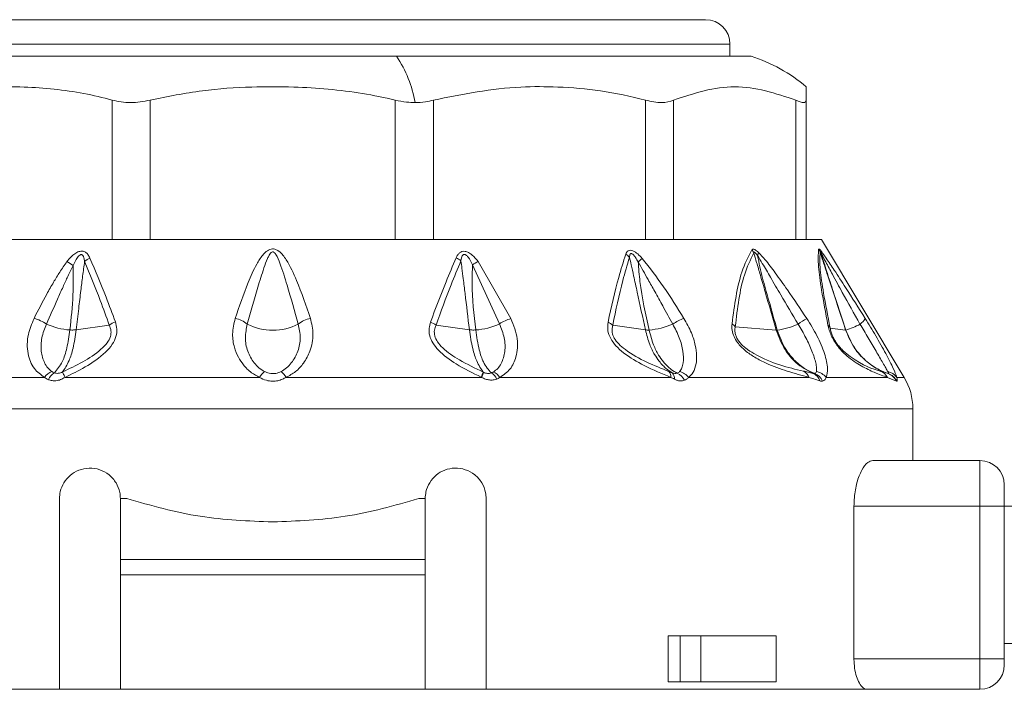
# Model space of a CAD drawing. Header units: millimetres. Extents: x -447 to 1924, y -61 to 422.
# Tile 51 of 57: x 1363 to 1396, y 158 to 180. Entities that reach past the tile are written whole.
import ezdxf

# ---------------------------------------------------------------- set-up
doc = ezdxf.new("R2010")
doc.units = ezdxf.units.MM

# ---------------------------------------------------------------- blocks, each defined once
blk = doc.blocks.new('Drawing View6')
at = {"color": 7, "linetype": 'Continuous', "lineweight": 18}
for p, q in [((-198.51, 1.2), (-170.11, 1.2)), ((-199.31, 0.4), (-169.31, 0.4)), ((-169.31, 0), (-169.31, 0.4)), ((-200, 0), (-180.249, 0)), ((-180.249, 0), (-168.62, 0)), ((-166.81, -0.996), (-166.81, -1.435)), ((-189.579, -6), (-189.579, -1.435)), ((-188.329, -6), (-188.329, -1.435)), ((-180.291, -6), (-180.291, -1.435)), ((-179.041, -6), (-179.041, -1.435)), ((-172.079, -6), (-172.079, -1.435)), ((-171.164, -6), (-171.164, -1.435)), ((-167.145, -6), (-167.145, -1.435)), ((-166.81, -6), (-166.81, -1.435)), ((-196.745, -6), (-189.363, -6)), ((-188.572, -6), (-189.363, -6)), ((-188.572, -6), (-180.048, -6)), ((-179.257, -6), (-180.048, -6)), ((-179.257, -6), (-171.875, -6)), ((-171.296, -6), (-171.875, -6)), ((-171.296, -6), (-167.034, -6)), ((-166.822, -6), (-167.034, -6)), ((-166.81, -6), (-166.31, -6)), ((-166.31, -6), (-163.595, -10.525)), ((-177.573, -6.728), (-176.497, -8.598)), ((-177.757, -6.839), (-176.869, -8.77)), ((-190.759, -8.964), (-189.676, -8.812)), ((-177.861, -8.964), (-178.955, -8.811)), ((-172.086, -8.969), (-173.157, -8.818)), ((-167.794, -8.974), (-169.137, -8.866)), ((-165.517, -8.975), (-166.023, -8.907)), ((-197.369, -10.525), (-191.804, -10.525)), ((-183.873, -10.525), (-177.456, -10.525)), ((-176.858, -10.525), (-171.251, -10.525)), ((-170.663, -10.525), (-166.717, -10.525)), ((-166.156, -10.525), (-164.144, -10.525)), ((-163.851, -10.647), (-164.144, -10.525)), ((-163.838, -10.525), (-163.595, -10.525)), ((-163.31, -11.554), (-205.31, -11.554)), ((-163.31, -13.25), (-163.31, -11.554)), ((-161.11, -13.25), (-164.62, -13.25)), ((-161.11, -13.25), (-161.11, -14.75)), ((-160.31, -14.05), (-160.31, -14.75)), ((-191.31, -20.75), (-191.31, -14.5)), ((-189.31, -16.5), (-189.31, -14.5)), ((-189.31, -14.5), (-189.101, -14.5)), ((-179.518, -14.5), (-179.31, -14.5)), ((-179.31, -14.5), (-179.31, -16.5)), ((-177.31, -14.5), (-177.31, -20.75)), ((-165.243, -14.75), (-165.243, -19.75)), ((-161.11, -14.75), (-165.243, -14.75)), ((-160.31, -14.75), (-161.11, -14.75)), ((-161.11, -14.75), (-161.11, -19.75)), ((-8.31, -14.75), (-160.31, -14.75)), ((-160.31, -14.75), (-160.31, -19.75)), ((-179.31, -16.5), (-189.31, -16.5)), ((-189.31, -17), (-189.31, -16.5)), ((-179.31, -17), (-179.31, -16.5)), ((-179.31, -17), (-189.31, -17)), ((-189.31, -17), (-189.31, -20.75)), ((-179.31, -20.75), (-179.31, -17)), ((-171.334, -19), (-171.334, -20.5)), ((-170.941, -19), (-171.334, -19)), ((-170.941, -20.5), (-170.941, -19)), ((-170.941, -19), (-170.268, -19)), ((-170.268, -20.5), (-170.268, -19)), ((-167.799, -19), (-170.268, -19)), ((-167.799, -19), (-167.799, -20.5)), ((-8.31, -19.25), (-160.31, -19.25)), ((-161.11, -19.75), (-165.243, -19.75)), ((-161.11, -19.75), (-161.11, -20.75)), ((-160.31, -19.75), (-161.11, -19.75)), ((-160.31, -19.95), (-160.31, -19.75)), ((-170.941, -20.5), (-171.334, -20.5)), ((-170.268, -20.5), (-170.941, -20.5)), ((-167.799, -20.5), (-170.268, -20.5)), ((-203.808, -20.75), (-191.31, -20.75)), ((-189.31, -20.75), (-191.31, -20.75)), ((-189.31, -20.75), (-179.31, -20.75)), ((-177.31, -20.75), (-179.31, -20.75)), ((-177.31, -20.75), (-164.812, -20.75)), ((-161.11, -20.75), (-164.812, -20.75))]:
    blk.add_line(p, q, dxfattribs=at)
at = {"color": 7, "linetype": 'Continuous', "lineweight": 18, "flags": 128}
blk.add_lwpolyline([(-191.125, -10.525), (-190.352, -10.525), (-189.57, -10.525), (-188.779, -10.525), (-187.981, -10.525), (-187.178, -10.525), (-186.37, -10.525), (-185.559, -10.525), (-184.746, -10.525)], dxfattribs=at)
at = {"color": 7, "linetype": 'Continuous', "lineweight": 18}
for centre, radius, start, end in [((-170.11, 0.4), 0.8, 0, 90), ((-183.458, -2.16), 3.868, 9.576, 33.9463), ((-170.147, -4.918), 5.15, 49.5824, 72.7451), ((-168.999, -6.675), 0.526, 26.2508, 39.2826), ((-168.76, -6.378), 0.386, 336.0125, 352.4908), ((-166.815, -6.586), 0.49, 19.7109, 32.7374), ((-166.64, -6.493), 0.324, 5.3451, 24.157), ((-191.767, -8.107), 1.547, 54.1818, 62.9072), ((-189.979, -7.332), 0.791, 114.7837, 129.6376), ((-178.593, -7.252), 0.712, 50.314, 65.1501), ((-176.951, -7.962), 1.383, 116.761, 125.6661), ((-173.036, -6.967), 0.57, 41.2449, 57.5029), ((-161.227, -19.402), 16.834, 130.6238, 131.2337), ((-192.47, -9.838), 1.29, 55.3117, 75.3484), ((-189.19, -9.466), 0.815, 110.5166, 126.6125), ((-185.722, -9.485), 0.913, 50.851, 78.7073), ((-182.898, -9.485), 0.913, 101.2927, 129.149), ((-179.392, -9.399), 0.733, 53.3703, 69.4581), ((-176.207, -9.718), 1.156, 104.4895, 124.9247), ((-173.553, -9.233), 0.573, 46.304, 64.973), ((-170.179, -10.31), 1.837, 110.463, 123.3954), ((-151.741, -31.819), 27.68, 122.9418, 123.6483), ((-165.255, -8.421), 0.414, 300.5566, 335.9135), ((-190.826, -6.79), 2.185, 245.4117, 266.2911), ((-184.31, -7.16), 1.82, 242.6733, 297.3267), ((-177.792, -6.797), 2.178, 273.6863, 295.0719), ((-172.157, -6.579), 2.401, 274.6668, 293.7561), ((-169.493, -9.136), 0.446, 37.1852, 56.0318), ((-167.771, -8.642), 0.332, 265.9431, 271.6453), ((-167.995, -6.888), 2.099, 276.3884, 295.8815), ((-166.298, -9.036), 0.304, 24.9283, 48.5641), ((-165.513, -8.939), 0.0357, 263.7523, 272.6346), ((-166.018, -7.13), 1.913, 285.3802, 300.5957), ((-191.363, -10.842), 0.543, 110.8768, 144.3208), ((-184.235, -10.802), 0.582, 126.5982, 151.6208), ((-184.385, -10.802), 0.582, 28.3791, 53.4018), ((-171.484, -10.492), 0.235, 351.8615, 43.2923), ((-171.106, -10.891), 0.575, 39.5788, 75.5839), ((-167.069, -10.652), 0.374, 19.8732, 63.5408), ((-166.585, -10.879), 0.556, 39.5362, 78.3552), ((-164.551, -10.748), 0.464, 28.6802, 68.1868), ((-164.223, -10.796), 0.47, 35.1923, 79.0329), ((-191.197, -10.817), 0.521, 122.0688, 155.3334), ((-178.864, -9.859), 1.539, 334.6618, 341.3124), ((-178.506, -10.057), 1.149, 335.9647, 344.8865), ((-177.377, -10.776), 0.461, 25.3523, 58.9903), ((-177.255, -10.792), 0.478, 33.9668, 67.8038), ((-171.382, -10.549), 0.248, 352.1906, 45.9788), ((-171.251, -10.849), 0.506, 26.7165, 65.7489), ((-166.738, -10.762), 0.399, 17.9841, 66.0586), ((-166.712, -10.855), 0.489, 25.4801, 68.508), ((-164.285, -10.856), 0.482, 25.7404, 70.6374), ((-164.281, -10.875), 0.5, 26.9031, 70.898), ((-165.31, -11.554), 2, 0, 30.9638), ((-161.11, -14.05), 0.8, 0, 90), ((-161.11, -19.95), 0.8, 270, 0)]:
    blk.add_arc(centre, radius, start, end, dxfattribs=at)
for points, knots in [([(-189.579, -1.435), (-189.889, -1.357), (-190.518, -1.2), (-191.484, -1.068), (-192.535, -0.991), (-193.73, -0.994), (-195.098, -1.098), (-196.049, -1.32), (-196.541, -1.435)], [0, 0, 0, 0, 0.135419, 0.274991, 0.415244, 0.585607, 0.785782, 1, 1, 1, 1]), ([(-180.291, -1.435), (-180.648, -1.357), (-181.374, -1.2), (-182.49, -1.068), (-183.704, -0.991), (-185.084, -0.994), (-186.663, -1.098), (-187.761, -1.32), (-188.329, -1.435)], [0, 0, 0, 0, 0.135414, 0.274984, 0.415234, 0.58558, 0.78576, 1, 1, 1, 1]), ([(-172.079, -1.435), (-172.57, -1.32), (-173.521, -1.098), (-174.893, -0.996), (-176.734, -0.978), (-178.086, -1.246), (-179.041, -1.435)], [0, 0, 0, 0, 0.21393, 0.414834, 0.587057, 1, 1, 1, 1]), ([(-167.145, -1.435), (-167.815, -1.215), (-169.155, -0.777), (-170.495, -1.215), (-171.164, -1.435)], [0, 0, 0, 0, 0.500234, 1, 1, 1, 1]), ([(-180.291, -1.435), (-180.167, -1.461), (-179.95, -1.507), (-179.735, -1.514), (-179.644, -1.517)], [0, 0, 0, 0, 0.5738678, 1, 1, 1, 1]), ([(-179.644, -1.517), (-179.528, -1.512), (-179.317, -1.504), (-179.127, -1.456), (-179.041, -1.435)], [0, 0, 0, 0, 0.54545, 1, 1, 1, 1]), ([(-191.062, -6.73), (-191.02, -6.678), (-190.944, -6.584), (-190.813, -6.468), (-190.682, -6.396), (-190.554, -6.378), (-190.448, -6.418), (-190.367, -6.501), (-190.331, -6.574), (-190.311, -6.613)], [0, 0, 0, 0, 0.1952, 0.351587, 0.494569, 0.605688, 0.718068, 0.846595, 1, 1, 1, 1]), ([(-183.077, -8.59), (-183.219, -8.174), (-183.443, -7.519), (-183.781, -6.781), (-184.028, -6.44), (-184.189, -6.336), (-184.279, -6.31), (-184.402, -6.317), (-184.529, -6.395), (-184.687, -6.563), (-184.896, -6.902), (-185.203, -7.593), (-185.409, -8.196), (-185.543, -8.59)], [0, 0, 0, 0, 0.25126, 0.396042, 0.462455, 0.47993, 0.495701, 0.509284, 0.540179, 0.56984, 0.63555, 0.761953, 1, 1, 1, 1]), ([(-183.474, -8.777), (-183.593, -8.352), (-183.779, -7.688), (-184.02, -6.925), (-184.154, -6.568), (-184.237, -6.453), (-184.266, -6.426), (-184.291, -6.415), (-184.312, -6.411), (-184.35, -6.42), (-184.391, -6.461), (-184.437, -6.532), (-184.514, -6.692), (-184.64, -7.043), (-184.861, -7.763), (-185.033, -8.375), (-185.146, -8.777)], [0, 0, 0, 0, 0.2643505, 0.412633, 0.4746961, 0.4850701, 0.4933102, 0.4966759, 0.4996534, 0.5050934, 0.5165262, 0.5306861, 0.5543543, 0.6190612, 0.7494353, 1, 1, 1, 1]), ([(-178.294, -6.606), (-178.278, -6.574), (-178.249, -6.514), (-178.186, -6.442), (-178.106, -6.394), (-177.999, -6.387), (-177.879, -6.43), (-177.724, -6.541), (-177.634, -6.653), (-177.573, -6.728)], [0, 0, 0, 0, 0.130793, 0.239578, 0.342332, 0.447729, 0.567765, 0.709784, 1, 1, 1, 1]), ([(-172.73, -6.487), (-172.711, -6.443), (-172.681, -6.376), (-172.586, -6.348), (-172.47, -6.376), (-172.329, -6.476), (-172.235, -6.575), (-172.188, -6.625)], [0, 0, 0, 0, 0.2451358, 0.373462, 0.502514, 0.7465812, 1, 1, 1, 1]), ([(-169.244, -8.766), (-169.162, -8.158), (-169.034, -7.201), (-168.71, -6.572), (-168.592, -6.342)], [0, 0, 0, 0, 0.635166, 1, 1, 1, 1]), ([(-169.137, -8.866), (-169.064, -8.259), (-168.95, -7.305), (-168.64, -6.673), (-168.527, -6.443)], [0, 0, 0, 0, 0.636507, 1, 1, 1, 1]), ([(-168.592, -6.342), (-168.582, -6.332), (-168.56, -6.312), (-168.502, -6.33), (-168.44, -6.371), (-168.399, -6.408), (-168.378, -6.428)], [0, 0, 0, 0, 0.256292, 0.521443, 0.747401, 1, 1, 1, 1]), ([(-168.527, -6.443), (-168.526, -6.438), (-168.524, -6.428), (-168.516, -6.42), (-168.504, -6.421), (-168.482, -6.435), (-168.448, -6.474), (-168.423, -6.512), (-168.408, -6.534)], [0, 0, 0, 0, 0.1065218, 0.2012233, 0.2949732, 0.3967094, 0.6528189, 1, 1, 1, 1]), ([(-167.794, -8.974), (-167.914, -8.557), (-168.087, -7.958), (-168.301, -7.218), (-168.425, -6.791), (-168.497, -6.547), (-168.527, -6.443)], [0, 0, 0, 0, 0.493755, 0.710629, 0.87637, 1, 1, 1, 1]), ([(-168.378, -6.428), (-168.304, -6.506), (-168.111, -6.713), (-167.797, -7.136), (-167.34, -7.775), (-167.003, -8.277), (-166.793, -8.59)], [0, 0, 0, 0, 0.125054, 0.329105, 0.583177, 1, 1, 1, 1]), ([(-166.097, -8.808), (-166.171, -8.414), (-166.304, -7.708), (-166.432, -6.802), (-166.413, -6.49), (-166.403, -6.321)], [0, 0, 0, 0, 0.366467, 0.656613, 1, 1, 1, 1]), ([(-166.403, -6.321), (-166.401, -6.318), (-166.398, -6.313), (-166.382, -6.32), (-166.359, -6.344), (-166.344, -6.36)], [0, 0, 0, 0, 0.222827, 0.488483, 1, 1, 1, 1]), ([(-166.023, -8.907), (-166.1, -8.514), (-166.238, -7.81), (-166.375, -6.904), (-166.361, -6.59), (-166.353, -6.42)], [0, 0, 0, 0, 0.368099, 0.658336, 1, 1, 1, 1]), ([(-166.353, -6.42), (-166.353, -6.418), (-166.353, -6.415), (-166.35, -6.414), (-166.344, -6.421), (-166.332, -6.437), (-166.323, -6.453), (-166.317, -6.462)], [0, 0, 0, 0, 0.1325739, 0.2714668, 0.4378351, 0.6868285, 1, 1, 1, 1]), ([(-165.517, -8.975), (-165.657, -8.546), (-165.854, -7.943), (-166.101, -7.189), (-166.24, -6.766), (-166.321, -6.518), (-166.353, -6.42)], [0, 0, 0, 0, 0.5028076, 0.7085926, 0.8855603, 1, 1, 1, 1]), ([(-166.344, -6.36), (-166.316, -6.394), (-166.256, -6.47), (-166.101, -6.69), (-165.853, -7.061), (-165.426, -7.72), (-165.09, -8.253), (-164.877, -8.59)], [0, 0, 0, 0, 0.063949, 0.139633, 0.317237, 0.568463, 1, 1, 1, 1]), ([(-192.143, -8.59), (-192.006, -8.324), (-191.801, -7.926), (-191.515, -7.423), (-191.301, -7.065), (-191.143, -6.844), (-191.062, -6.73)], [0, 0, 0, 0, 0.420929, 0.628617, 0.808166, 1, 1, 1, 1]), ([(-190.861, -6.853), (-190.821, -6.764), (-190.77, -6.652), (-190.677, -6.539), (-190.629, -6.504), (-190.593, -6.498), (-190.572, -6.502), (-190.554, -6.513), (-190.526, -6.544), (-190.501, -6.616), (-190.49, -6.683), (-190.484, -6.722)], [0, 0, 0, 0, 0.388853, 0.491139, 0.578102, 0.60706, 0.635628, 0.665912, 0.700316, 0.824763, 1, 1, 1, 1]), ([(-190.484, -6.722), (-190.506, -6.883), (-190.549, -7.203), (-190.612, -7.717), (-190.682, -8.303), (-190.732, -8.731), (-190.759, -8.964)], [0, 0, 0, 0, 0.21465, 0.427263, 0.688154, 1, 1, 1, 1]), ([(-190.484, -6.722), (-190.309, -7.148), (-190.026, -7.834), (-189.772, -8.543), (-189.676, -8.812)], [0, 0, 0, 0, 0.619883, 1, 1, 1, 1]), ([(-190.311, -6.613), (-190.13, -7.039), (-189.838, -7.724), (-189.575, -8.434), (-189.475, -8.703)], [0, 0, 0, 0, 0.620107, 1, 1, 1, 1]), ([(-179.135, -8.713), (-178.969, -8.269), (-178.703, -7.555), (-178.406, -6.866), (-178.294, -6.606)], [0, 0, 0, 0, 0.622343, 1, 1, 1, 1]), ([(-178.955, -8.811), (-178.794, -8.367), (-178.536, -7.653), (-178.247, -6.964), (-178.138, -6.704)], [0, 0, 0, 0, 0.622558, 1, 1, 1, 1]), ([(-178.138, -6.704), (-178.133, -6.672), (-178.123, -6.615), (-178.101, -6.552), (-178.078, -6.517), (-178.058, -6.5), (-178.031, -6.492), (-178, -6.497), (-177.953, -6.523), (-177.853, -6.632), (-177.799, -6.749), (-177.757, -6.839)], [0, 0, 0, 0, 0.1486655, 0.2587069, 0.3033944, 0.343965, 0.3814215, 0.4237767, 0.4707121, 0.5930499, 1, 1, 1, 1]), ([(-177.861, -8.964), (-177.907, -8.568), (-177.972, -8.009), (-178.055, -7.337), (-178.1, -6.98), (-178.127, -6.785), (-178.138, -6.704)], [0, 0, 0, 0, 0.5265308, 0.7416797, 0.8929338, 1, 1, 1, 1]), ([(-173.31, -8.714), (-173.201, -8.216), (-173.032, -7.447), (-172.809, -6.738), (-172.73, -6.487)], [0, 0, 0, 0, 0.6465737, 1, 1, 1, 1]), ([(-173.157, -8.818), (-173.054, -8.322), (-172.895, -7.554), (-172.682, -6.843), (-172.607, -6.592)], [0, 0, 0, 0, 0.647013, 1, 1, 1, 1]), ([(-172.607, -6.592), (-172.606, -6.57), (-172.604, -6.53), (-172.592, -6.487), (-172.575, -6.469), (-172.562, -6.463), (-172.546, -6.463), (-172.514, -6.475), (-172.465, -6.522), (-172.396, -6.614), (-172.352, -6.692), (-172.323, -6.742)], [0, 0, 0, 0, 0.137704, 0.249479, 0.286396, 0.321316, 0.355929, 0.392063, 0.53214, 0.696583, 1, 1, 1, 1]), ([(-172.086, -8.969), (-172.175, -8.556), (-172.302, -7.965), (-172.458, -7.254), (-172.542, -6.874), (-172.589, -6.673), (-172.607, -6.592)], [0, 0, 0, 0, 0.520969, 0.746083, 0.897634, 1, 1, 1, 1]), ([(-171.962, -8.972), (-172.08, -8.444), (-172.246, -7.703), (-172.306, -6.956), (-172.323, -6.742)], [0, 0, 0, 0, 0.713249, 1, 1, 1, 1]), ([(-172.323, -6.742), (-172.213, -6.934), (-172.029, -7.255), (-171.764, -7.737), (-171.496, -8.224), (-171.299, -8.579), (-171.19, -8.777)], [0, 0, 0, 0, 0.282705, 0.474543, 0.707985, 1, 1, 1, 1]), ([(-172.188, -6.625), (-171.951, -6.931), (-171.458, -7.567), (-171.039, -8.24), (-170.821, -8.59)], [0, 0, 0, 0, 0.480824, 1, 1, 1, 1]), ([(-167.761, -8.974), (-167.855, -8.643), (-168.014, -8.076), (-168.251, -7.263), (-168.355, -6.781), (-168.408, -6.534)], [0, 0, 0, 0, 0.40792, 0.697703, 1, 1, 1, 1]), ([(-168.408, -6.534), (-168.355, -6.618), (-168.209, -6.849), (-167.961, -7.283), (-167.571, -7.946), (-167.268, -8.458), (-167.078, -8.777)], [0, 0, 0, 0, 0.115112, 0.316391, 0.573412, 1, 1, 1, 1]), ([(-165.511, -8.975), (-165.627, -8.618), (-165.818, -8.032), (-166.094, -7.194), (-166.241, -6.714), (-166.317, -6.462)], [0, 0, 0, 0, 0.426007, 0.700145, 1, 1, 1, 1]), ([(-166.317, -6.462), (-166.267, -6.553), (-166.147, -6.773), (-165.917, -7.209), (-165.546, -7.889), (-165.24, -8.432), (-165.045, -8.777)], [0, 0, 0, 0, 0.12348, 0.298954, 0.554672, 1, 1, 1, 1]), ([(-191.736, -8.777), (-191.615, -8.505), (-191.435, -8.099), (-191.201, -7.577), (-191.033, -7.208), (-190.919, -6.973), (-190.861, -6.853)], [0, 0, 0, 0, 0.425602, 0.634107, 0.812726, 1, 1, 1, 1]), ([(-190.861, -6.853), (-190.858, -7.176), (-190.851, -7.885), (-190.926, -8.588), (-190.968, -8.97)], [0, 0, 0, 0, 0.455709, 1, 1, 1, 1]), ([(-177.652, -8.97), (-177.711, -8.464), (-177.792, -7.757), (-177.765, -7.043), (-177.757, -6.839)], [0, 0, 0, 0, 0.715322, 1, 1, 1, 1]), ([(-191.804, -10.525), (-191.923, -10.436), (-192.19, -10.237), (-192.374, -9.734), (-192.378, -9.154), (-192.216, -8.765), (-192.143, -8.59)], [0, 0, 0, 0, 0.209172, 0.469256, 0.760695, 1, 1, 1, 1]), ([(-189.475, -8.703), (-189.453, -8.782), (-189.41, -8.935), (-189.442, -9.193), (-189.571, -9.457), (-189.894, -9.821), (-190.436, -10.183), (-190.905, -10.416), (-191.125, -10.525)], [0, 0, 0, 0, 0.103652, 0.20385, 0.314185, 0.440661, 0.737374, 1, 1, 1, 1]), ([(-185.543, -8.59), (-185.584, -8.764), (-185.657, -9.08), (-185.59, -9.516), (-185.458, -9.851), (-185.27, -10.134), (-185.041, -10.368), (-184.836, -10.477), (-184.746, -10.525)], [0, 0, 0, 0, 0.237372, 0.431825, 0.589432, 0.718601, 0.877817, 1, 1, 1, 1]), ([(-183.873, -10.525), (-183.767, -10.466), (-183.541, -10.342), (-183.273, -10.043), (-183.053, -9.632), (-182.953, -9.122), (-183.037, -8.762), (-183.077, -8.59)], [0, 0, 0, 0, 0.147122, 0.312406, 0.50794, 0.764712, 1, 1, 1, 1]), ([(-177.472, -10.518), (-177.75, -10.381), (-178.251, -10.134), (-178.794, -9.743), (-179.067, -9.408), (-179.175, -9.16), (-179.196, -8.922), (-179.154, -8.78), (-179.135, -8.713)], [0, 0, 0, 0, 0.331074, 0.596688, 0.707802, 0.810057, 0.910795, 1, 1, 1, 1]), ([(-176.497, -8.598), (-176.41, -8.819), (-176.243, -9.246), (-176.296, -9.819), (-176.49, -10.268), (-176.738, -10.441), (-176.858, -10.525)], [0, 0, 0, 0, 0.299106, 0.577097, 0.795469, 1, 1, 1, 1]), ([(-171.251, -10.525), (-171.542, -10.403), (-172.063, -10.185), (-172.687, -9.828), (-173.052, -9.504), (-173.238, -9.255), (-173.34, -8.976), (-173.321, -8.805), (-173.31, -8.714)], [0, 0, 0, 0, 0.329595, 0.590214, 0.697936, 0.79287, 0.888175, 1, 1, 1, 1]), ([(-170.821, -8.59), (-170.732, -8.749), (-170.567, -9.043), (-170.441, -9.46), (-170.396, -9.799), (-170.416, -10.1), (-170.493, -10.354), (-170.611, -10.473), (-170.663, -10.525)], [0, 0, 0, 0, 0.217435, 0.40261, 0.562733, 0.698349, 0.867782, 1, 1, 1, 1]), ([(-166.793, -8.59), (-166.675, -8.78), (-166.434, -9.169), (-166.198, -9.744), (-166.078, -10.234), (-166.132, -10.434), (-166.156, -10.525)], [0, 0, 0, 0, 0.259032, 0.530639, 0.786951, 1, 1, 1, 1]), ([(-164.877, -8.59), (-164.76, -8.78), (-164.52, -9.17), (-164.195, -9.745), (-163.94, -10.235), (-163.87, -10.435), (-163.838, -10.525)], [0, 0, 0, 0, 0.259149, 0.531128, 0.788083, 1, 1, 1, 1]), ([(-191.556, -10.334), (-191.604, -10.296), (-191.702, -10.217), (-191.836, -9.999), (-191.927, -9.671), (-191.911, -9.227), (-191.794, -8.927), (-191.736, -8.777)], [0, 0, 0, 0, 0.117159, 0.239896, 0.491308, 0.745636, 1, 1, 1, 1]), ([(-190.968, -8.97), (-190.996, -9.172), (-191.052, -9.559), (-191.215, -10.072), (-191.38, -10.266), (-191.474, -10.376)], [0, 0, 0, 0, 0.321949, 0.6179, 1, 1, 1, 1]), ([(-189.676, -8.812), (-189.652, -8.873), (-189.606, -8.988), (-189.628, -9.195), (-189.745, -9.41), (-190.219, -9.881), (-190.76, -10.135), (-191.209, -10.346)], [0, 0, 0, 0, 0.097572, 0.186101, 0.286324, 0.407959, 1, 1, 1, 1]), ([(-190.759, -8.964), (-190.79, -9.172), (-190.847, -9.551), (-191.004, -10.044), (-191.134, -10.236), (-191.209, -10.346)], [0, 0, 0, 0, 0.342164, 0.623264, 1, 1, 1, 1]), ([(-190.968, -8.97), (-190.925, -8.972), (-190.85, -8.973), (-190.787, -8.967), (-190.759, -8.964)], [0, 0, 0, 0, 0.559728, 1, 1, 1, 1]), ([(-185.146, -8.777), (-185.177, -8.927), (-185.239, -9.228), (-185.154, -9.672), (-184.976, -9.999), (-184.773, -10.217), (-184.644, -10.296), (-184.581, -10.334)], [0, 0, 0, 0, 0.254556, 0.508885, 0.760231, 0.882933, 1, 1, 1, 1]), ([(-184.038, -10.334), (-183.975, -10.296), (-183.847, -10.217), (-183.644, -9.999), (-183.466, -9.671), (-183.381, -9.227), (-183.443, -8.927), (-183.474, -8.777)], [0, 0, 0, 0, 0.11715, 0.23987, 0.49125, 0.745581, 1, 1, 1, 1]), ([(-177.405, -10.352), (-177.669, -10.224), (-178.135, -9.999), (-178.649, -9.658), (-178.909, -9.372), (-179.007, -9.169), (-179.019, -8.975), (-178.976, -8.865), (-178.955, -8.811)], [0, 0, 0, 0, 0.354402, 0.625668, 0.731992, 0.825042, 0.913282, 1, 1, 1, 1]), ([(-177.405, -10.352), (-177.48, -10.244), (-177.611, -10.055), (-177.771, -9.56), (-177.829, -9.175), (-177.861, -8.964)], [0, 0, 0, 0, 0.372806, 0.654894, 1, 1, 1, 1]), ([(-177.652, -8.97), (-177.694, -8.972), (-177.77, -8.973), (-177.833, -8.967), (-177.861, -8.964)], [0, 0, 0, 0, 0.559727, 1, 1, 1, 1]), ([(-177.139, -10.381), (-177.232, -10.276), (-177.392, -10.095), (-177.56, -9.593), (-177.619, -9.196), (-177.652, -8.97)], [0, 0, 0, 0, 0.369902, 0.642337, 1, 1, 1, 1]), ([(-176.869, -8.77), (-176.81, -8.923), (-176.691, -9.229), (-176.679, -9.682), (-176.777, -10.014), (-176.919, -10.234), (-177.023, -10.312), (-177.074, -10.35)], [0, 0, 0, 0, 0.254398, 0.508629, 0.760015, 0.882824, 1, 1, 1, 1]), ([(-171.313, -10.33), (-171.801, -10.139), (-172.371, -9.916), (-172.956, -9.444), (-173.094, -9.272), (-173.156, -9.136), (-173.193, -8.987), (-173.172, -8.888), (-173.157, -8.818)], [0, 0, 0, 0, 0.62182, 0.726244, 0.812215, 0.854202, 0.896749, 1, 1, 1, 1]), ([(-171.21, -10.371), (-171.271, -10.332), (-171.421, -10.236), (-171.616, -10.031), (-171.8, -9.759), (-171.967, -9.423), (-172.043, -9.132), (-172.086, -8.969)], [0, 0, 0, 0, 0.154754, 0.378155, 0.536036, 0.740167, 1, 1, 1, 1]), ([(-171.962, -8.972), (-171.988, -8.973), (-172.034, -8.974), (-172.07, -8.97), (-172.086, -8.969)], [0, 0, 0, 0, 0.559847, 1, 1, 1, 1]), ([(-171.043, -10.387), (-171.111, -10.349), (-171.278, -10.256), (-171.479, -10.051), (-171.67, -9.776), (-171.842, -9.436), (-171.919, -9.139), (-171.962, -8.972)], [0, 0, 0, 0, 0.154429, 0.377318, 0.534784, 0.73906, 1, 1, 1, 1]), ([(-171.19, -8.777), (-171.111, -8.927), (-170.953, -9.228), (-170.839, -9.672), (-170.831, -9.999), (-170.881, -10.217), (-170.936, -10.296), (-170.963, -10.334)], [0, 0, 0, 0, 0.25458, 0.508904, 0.76024, 0.882936, 1, 1, 1, 1]), ([(-166.717, -10.525), (-166.952, -10.462), (-167.39, -10.343), (-168.001, -10.124), (-168.474, -9.888), (-168.801, -9.67), (-169.047, -9.426), (-169.19, -9.183), (-169.253, -8.963), (-169.247, -8.834), (-169.244, -8.766)], [0, 0, 0, 0, 0.272182, 0.508365, 0.629093, 0.73152, 0.817422, 0.871713, 0.931474, 1, 1, 1, 1]), ([(-166.902, -10.317), (-167.412, -10.202), (-168, -10.068), (-168.75, -9.61), (-168.915, -9.467), (-169.014, -9.357), (-169.09, -9.237), (-169.138, -9.11), (-169.155, -8.982), (-169.144, -8.907), (-169.137, -8.866)], [0, 0, 0, 0, 0.6559468, 0.7563235, 0.7984913, 0.8352458, 0.8712873, 0.9076823, 0.9502363, 1, 1, 1, 1]), ([(-166.576, -10.398), (-166.775, -10.292), (-167.129, -10.104), (-167.555, -9.598), (-167.709, -9.196), (-167.794, -8.974)], [0, 0, 0, 0, 0.365427, 0.649355, 1, 1, 1, 1]), ([(-166.532, -10.4), (-166.629, -10.357), (-166.859, -10.254), (-167.185, -9.992), (-167.536, -9.574), (-167.679, -9.193), (-167.761, -8.974)], [0, 0, 0, 0, 0.171049, 0.404806, 0.657867, 1, 1, 1, 1]), ([(-167.078, -8.777), (-166.989, -8.927), (-166.809, -9.227), (-166.609, -9.671), (-166.504, -9.999), (-166.463, -10.217), (-166.469, -10.296), (-166.472, -10.334)], [0, 0, 0, 0, 0.25439, 0.508653, 0.760074, 0.882846, 1, 1, 1, 1]), ([(-164.144, -10.525), (-164.279, -10.477), (-164.52, -10.391), (-164.971, -10.179), (-165.355, -9.935), (-165.641, -9.664), (-165.789, -9.489), (-165.906, -9.312), (-165.994, -9.142), (-166.061, -8.967), (-166.085, -8.863), (-166.097, -8.808)], [0, 0, 0, 0, 0.285538, 0.509527, 0.703241, 0.765072, 0.819711, 0.859429, 0.901399, 0.9481, 1, 1, 1, 1]), ([(-164.379, -10.317), (-164.648, -10.242), (-164.959, -10.156), (-165.546, -9.707), (-165.693, -9.557), (-165.79, -9.44), (-165.876, -9.31), (-165.946, -9.172), (-165.997, -9.032), (-166.014, -8.951), (-166.023, -8.907)], [0, 0, 0, 0, 0.656198, 0.757587, 0.799792, 0.836227, 0.871671, 0.907777, 0.950014, 1, 1, 1, 1]), ([(-164.125, -10.401), (-164.224, -10.362), (-164.47, -10.264), (-164.841, -10.011), (-165.252, -9.59), (-165.42, -9.198), (-165.517, -8.975)], [0, 0, 0, 0, 0.155639, 0.387571, 0.650535, 1, 1, 1, 1]), ([(-164.117, -10.402), (-164.217, -10.363), (-164.464, -10.265), (-164.835, -10.012), (-165.246, -9.59), (-165.415, -9.198), (-165.511, -8.975)], [0, 0, 0, 0, 0.155657, 0.38755, 0.650476, 1, 1, 1, 1]), ([(-165.045, -8.777), (-164.955, -8.927), (-164.776, -9.227), (-164.515, -9.671), (-164.325, -9.999), (-164.198, -10.217), (-164.154, -10.296), (-164.133, -10.334)], [0, 0, 0, 0, 0.25439, 0.508653, 0.760076, 0.882848, 1, 1, 1, 1]), ([(-191.474, -10.376), (-191.49, -10.369), (-191.519, -10.357), (-191.545, -10.341), (-191.556, -10.334)], [0, 0, 0, 0, 0.555851, 1, 1, 1, 1]), ([(-184.581, -10.334), (-184.546, -10.35), (-184.481, -10.38), (-184.38, -10.401), (-184.291, -10.404), (-184.173, -10.392), (-184.095, -10.358), (-184.038, -10.334)], [0, 0, 0, 0, 0.212437, 0.388959, 0.539022, 0.670349, 1, 1, 1, 1]), ([(-171.21, -10.371), (-171.229, -10.364), (-171.263, -10.35), (-171.298, -10.336), (-171.313, -10.33)], [0, 0, 0, 0, 0.562686, 1, 1, 1, 1]), ([(-170.963, -10.334), (-170.976, -10.347), (-170.999, -10.368), (-171.03, -10.381), (-171.043, -10.387)], [0, 0, 0, 0, 0.569816, 1, 1, 1, 1]), ([(-166.576, -10.398), (-166.636, -10.383), (-166.743, -10.358), (-166.854, -10.33), (-166.902, -10.317)], [0, 0, 0, 0, 0.565432, 1, 1, 1, 1]), ([(-166.472, -10.334), (-166.478, -10.35), (-166.488, -10.382), (-166.518, -10.394), (-166.532, -10.4)], [0, 0, 0, 0, 0.509913, 1, 1, 1, 1]), ([(-164.125, -10.401), (-164.167, -10.388), (-164.243, -10.363), (-164.336, -10.331), (-164.379, -10.317)], [0, 0, 0, 0, 0.542941, 1, 1, 1, 1]), ([(-164.133, -10.334), (-164.125, -10.352), (-164.108, -10.387), (-164.114, -10.397), (-164.117, -10.402)], [0, 0, 0, 0, 0.510723, 1, 1, 1, 1]), ([(-191.67, -10.6), (-191.697, -10.588), (-191.744, -10.566), (-191.785, -10.538), (-191.804, -10.525)], [0, 0, 0, 0, 0.55931, 1, 1, 1, 1]), ([(-191.125, -10.525), (-191.173, -10.552), (-191.269, -10.605), (-191.417, -10.639), (-191.555, -10.638), (-191.631, -10.613), (-191.67, -10.6)], [0, 0, 0, 0, 0.273675, 0.544486, 0.766897, 1, 1, 1, 1]), ([(-191.209, -10.346), (-191.231, -10.357), (-191.275, -10.378), (-191.347, -10.393), (-191.415, -10.394), (-191.454, -10.382), (-191.474, -10.376)], [0, 0, 0, 0, 0.255573, 0.503234, 0.749597, 1, 1, 1, 1]), ([(-191.125, -10.525), (-191.149, -10.478), (-191.191, -10.393), (-191.203, -10.36), (-191.209, -10.346)], [0, 0, 0, 0, 0.559299, 1, 1, 1, 1]), ([(-184.746, -10.525), (-184.674, -10.562), (-184.541, -10.628), (-184.33, -10.657), (-184.149, -10.639), (-183.998, -10.592), (-183.912, -10.546), (-183.873, -10.525)], [0, 0, 0, 0, 0.269902, 0.490211, 0.672926, 0.851395, 1, 1, 1, 1]), ([(-177.456, -10.525), (-177.459, -10.524), (-177.465, -10.521), (-177.47, -10.519), (-177.472, -10.518)], [0, 0, 0, 0, 0.558902, 1, 1, 1, 1]), ([(-176.96, -10.578), (-176.998, -10.591), (-177.074, -10.616), (-177.203, -10.614), (-177.334, -10.587), (-177.415, -10.546), (-177.456, -10.525)], [0, 0, 0, 0, 0.249494, 0.497197, 0.746131, 1, 1, 1, 1]), ([(-177.397, -10.357), (-177.398, -10.356), (-177.401, -10.354), (-177.404, -10.353), (-177.405, -10.352)], [0, 0, 0, 0, 0.557216, 1, 1, 1, 1]), ([(-177.139, -10.381), (-177.158, -10.387), (-177.196, -10.399), (-177.262, -10.399), (-177.331, -10.386), (-177.375, -10.366), (-177.397, -10.357)], [0, 0, 0, 0, 0.250852, 0.497991, 0.745905, 1, 1, 1, 1]), ([(-177.074, -10.35), (-177.086, -10.356), (-177.107, -10.368), (-177.129, -10.377), (-177.139, -10.381)], [0, 0, 0, 0, 0.562939, 1, 1, 1, 1]), ([(-176.858, -10.525), (-176.877, -10.536), (-176.909, -10.556), (-176.945, -10.571), (-176.96, -10.578)], [0, 0, 0, 0, 0.559965, 1, 1, 1, 1]), ([(-171.136, -10.583), (-171.158, -10.572), (-171.196, -10.553), (-171.234, -10.534), (-171.251, -10.525)], [0, 0, 0, 0, 0.561612, 1, 1, 1, 1]), ([(-171.043, -10.387), (-171.069, -10.393), (-171.117, -10.404), (-171.18, -10.382), (-171.21, -10.371)], [0, 0, 0, 0, 0.5409025, 1, 1, 1, 1]), ([(-170.799, -10.621), (-170.848, -10.633), (-170.923, -10.651), (-171.042, -10.625), (-171.105, -10.597), (-171.136, -10.583)], [0, 0, 0, 0, 0.4808387, 0.7383008, 1, 1, 1, 1]), ([(-170.663, -10.525), (-170.685, -10.547), (-170.724, -10.586), (-170.776, -10.61), (-170.799, -10.621)], [0, 0, 0, 0, 0.56467, 1, 1, 1, 1]), ([(-166.359, -10.639), (-166.424, -10.619), (-166.541, -10.583), (-166.664, -10.543), (-166.717, -10.525)], [0, 0, 0, 0, 0.564676, 1, 1, 1, 1]), ([(-166.532, -10.4), (-166.539, -10.401), (-166.552, -10.403), (-166.569, -10.399), (-166.576, -10.398)], [0, 0, 0, 0, 0.559121, 1, 1, 1, 1]), ([(-166.27, -10.645), (-166.285, -10.647), (-166.312, -10.651), (-166.344, -10.643), (-166.359, -10.639)], [0, 0, 0, 0, 0.559055, 1, 1, 1, 1]), ([(-166.156, -10.525), (-166.169, -10.556), (-166.193, -10.614), (-166.246, -10.635), (-166.27, -10.645)], [0, 0, 0, 0, 0.541803, 1, 1, 1, 1]), ([(-164.117, -10.402), (-164.119, -10.402), (-164.121, -10.403), (-164.124, -10.402), (-164.125, -10.401)], [0, 0, 0, 0, 0.55978, 1, 1, 1, 1]), ([(-163.835, -10.648), (-163.837, -10.649), (-163.842, -10.65), (-163.848, -10.648), (-163.851, -10.647)], [0, 0, 0, 0, 0.559761, 1, 1, 1, 1]), ([(-163.838, -10.525), (-163.829, -10.561), (-163.812, -10.625), (-163.828, -10.641), (-163.835, -10.648)], [0, 0, 0, 0, 0.572072, 1, 1, 1, 1]), ([(-191.31, -14.5), (-191.305, -14.423), (-191.292, -14.239), (-191.175, -13.967), (-190.964, -13.72), (-190.675, -13.549), (-190.335, -13.48), (-189.984, -13.532), (-189.671, -13.704), (-189.44, -13.969), (-189.325, -14.251), (-189.314, -14.432), (-189.31, -14.5)], [0, 0, 0, 0, 0.072436, 0.171678, 0.273655, 0.380851, 0.493082, 0.607601, 0.720798, 0.830386, 0.936169, 1, 1, 1, 1]), ([(-179.31, -14.5), (-179.305, -14.425), (-179.293, -14.241), (-179.175, -13.966), (-178.958, -13.715), (-178.668, -13.546), (-178.333, -13.481), (-177.987, -13.532), (-177.674, -13.701), (-177.44, -13.967), (-177.325, -14.252), (-177.314, -14.434), (-177.31, -14.5)], [0, 0, 0, 0, 0.070113, 0.172193, 0.275296, 0.380868, 0.489956, 0.602613, 0.717149, 0.830046, 0.937783, 1, 1, 1, 1]), ([(-164.62, -13.25), (-164.677, -13.264), (-164.803, -13.293), (-164.994, -13.544), (-165.153, -13.948), (-165.233, -14.383), (-165.24, -14.654), (-165.243, -14.75)], [0, 0, 0, 0, 0.198955, 0.434328, 0.666448, 0.882432, 1, 1, 1, 1]), ([(-184.31, -15.264), (-185.11, -15.231), (-186.752, -15.164), (-188.305, -14.725), (-189.101, -14.5)], [0, 0, 0, 0, 0.486988, 1, 1, 1, 1]), ([(-179.518, -14.5), (-180.315, -14.725), (-181.868, -15.164), (-183.51, -15.231), (-184.31, -15.264)], [0, 0, 0, 0, 0.513031, 1, 1, 1, 1]), ([(-165.243, -19.75), (-165.242, -19.776), (-165.241, -19.904), (-165.215, -20.133), (-165.142, -20.402), (-165.035, -20.614), (-164.919, -20.732), (-164.843, -20.745), (-164.812, -20.75)], [0, 0, 0, 0, 0.047967, 0.235568, 0.425729, 0.628869, 0.84956, 1, 1, 1, 1])]:
    blk.add_open_spline(points, degree=3, knots=knots, dxfattribs=at)
for points in [[(-189.579, -1.435), (-189.382, -1.476), (-188.987, -1.557), (-188.549, -1.476), (-188.329, -1.435)], [(-172.079, -1.435), (-171.897, -1.476), (-171.531, -1.557), (-171.287, -1.476), (-171.164, -1.435)], [(-167.145, -1.435), (-167.048, -1.476), (-166.854, -1.557), (-166.825, -1.476), (-166.81, -1.435)]]:
    blk.add_open_spline(points, degree=3, dxfattribs=at)

msp = doc.modelspace()

# ---------------------------------------------------------------- block references
at = {"color": 7, "linetype": 'Continuous', "lineweight": 18}
msp.add_blockref('Drawing View6', (1555.954, 179.108), dxfattribs=at)

doc.saveas('drawing.dxf')
